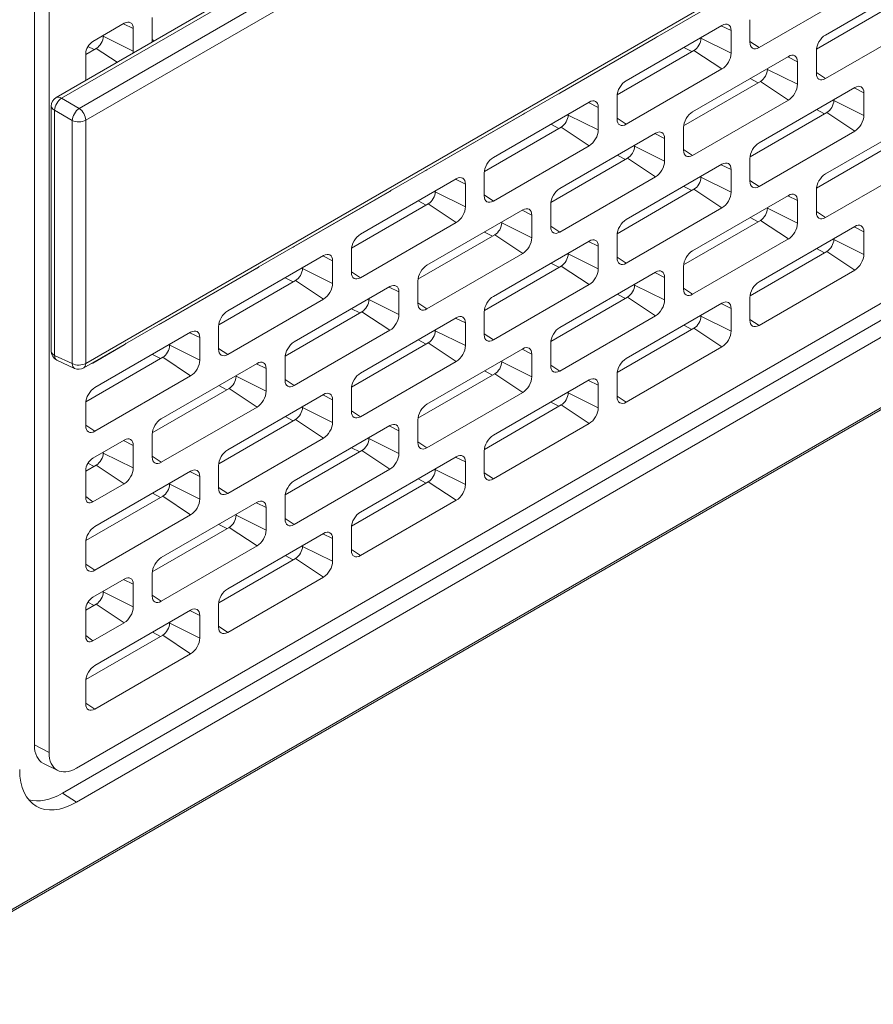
# Model space of a CAD drawing. Header units: millimetres. Extents: x 39 to 1680, y 50 to 804.
# Tile 46 of 68: x 1380 to 1423, y 285 to 335. Entities that reach past the tile are written whole.
import ezdxf

# ---------------------------------------------------------------- set-up
doc = ezdxf.new("R2010")
doc.units = ezdxf.units.MM
doc.header["$MEASUREMENT"] = 0
doc.layers.get('0').update_dxf_attribs({"lineweight": 25})

msp = doc.modelspace()

# ---------------------------------------------------------------- linework, layer by layer
at = {"color": 0, "linetype": 'Continuous', "lineweight": 0, "extrusion": (-1.66533e-16, 0.816497, 0.57735)}
for p, q in [((1371.583, 285.239), (1679.175, 462.827)), ((1371.645, 285.377), (1679.237, 462.965)), ((1382.252, 295.904), (1667.216, 460.428)), ((1667.923, 459.977), (1382.959, 295.453)), ((1382.959, 297.171), (1618.072, 432.914)), ((1381.939, 331.074), (1420.955, 353.6)), ((1382.208, 331.038), (1421.224, 353.564)), ((1422.028, 352.997), (1383.101, 330.522)), ((1422.363, 352.396), (1383.436, 329.921)), ((1380.838, 298.353), (1380.838, 351.425)), ((1381.582, 351.039), (1381.582, 297.966)), ((1383.436, 317.632), (1422.363, 340.106)), ((1383.332, 317.403), (1422.259, 339.878)), ((1425.686, 337.024), (1420.842, 334.228)), ((1417.484, 333.595), (1422.327, 336.392)), ((1420.388, 333.517), (1424.272, 335.759)), ((1386.795, 335.106), (1386.795, 333.963)), ((1417.024, 335.004), (1417.024, 333.86)), ((1385.381, 334.82), (1383.789, 333.901)), ((1385.346, 334.8), (1385.84, 334.554)), ((1385.84, 333.411), (1385.84, 334.554)), ((1415.61, 334.718), (1410.766, 331.921)), ((1415.575, 334.698), (1416.069, 334.452)), ((1416.069, 333.309), (1416.069, 334.452)), ((1420.842, 332.023), (1425.686, 334.82)), ((1384.32, 334.167), (1384.32, 334.207)), ((1384.32, 334.167), (1385.84, 333.411)), ((1386.795, 334.002), (1386.896, 333.935)), ((1407.407, 331.289), (1412.251, 334.085)), ((1412.239, 334.093), (1412.251, 334.085)), ((1414.549, 334.065), (1414.549, 334.105)), ((1414.549, 334.065), (1416.069, 333.309)), ((1383.436, 333.248), (1383.967, 333.554)), ((1383.547, 333.65), (1383.855, 333.49)), ((1383.967, 333.554), (1385.022, 332.854)), ((1410.312, 331.21), (1414.195, 333.452)), ((1413.674, 333.6), (1414.084, 333.388)), ((1414.195, 333.452), (1415.61, 332.513)), ((1417.024, 333.9), (1417.484, 333.595)), ((1420.383, 333.432), (1420.383, 332.289)), ((1383.436, 331.938), (1383.436, 333.29)), ((1418.968, 333.146), (1414.125, 330.35)), ((1418.934, 333.126), (1419.428, 332.881)), ((1410.766, 329.717), (1415.61, 332.513)), ((1417.908, 332.493), (1417.908, 332.534)), ((1417.908, 332.493), (1419.428, 331.738)), ((1419.428, 331.738), (1419.428, 332.881)), ((1383.457, 331.95), (1383.436, 331.966)), ((1417.033, 332.029), (1417.443, 331.816)), ((1420.383, 332.329), (1420.842, 332.023)), ((1413.671, 329.638), (1417.554, 331.88)), ((1422.327, 331.574), (1417.484, 328.778)), ((1417.554, 331.88), (1418.968, 330.941)), ((1422.293, 331.554), (1422.787, 331.309)), ((1383.101, 330.522), (1382.208, 331.038)), ((1407.396, 331.296), (1407.407, 331.289)), ((1410.306, 331.125), (1410.306, 329.982)), ((1414.125, 328.145), (1418.968, 330.941)), ((1421.267, 330.921), (1421.267, 330.962)), ((1422.787, 330.166), (1422.787, 331.309)), ((1381.689, 318.249), (1381.689, 330.641)), ((1408.892, 330.839), (1404.048, 328.043)), ((1408.858, 330.82), (1409.352, 330.574)), ((1409.352, 329.431), (1409.352, 330.574)), ((1420.392, 330.457), (1420.801, 330.244)), ((1421.267, 330.921), (1422.787, 330.166)), ((1382.748, 329.911), (1381.855, 330.426)), ((1381.855, 318.034), (1381.855, 330.426)), ((1400.69, 327.41), (1405.533, 330.207)), ((1405.522, 330.214), (1405.533, 330.207)), ((1407.832, 330.186), (1407.832, 330.227)), ((1407.832, 330.186), (1409.352, 329.431)), ((1410.306, 330.022), (1410.766, 329.717)), ((1417.029, 328.067), (1420.913, 330.309)), ((1425.686, 330.003), (1420.842, 327.206)), ((1420.913, 330.309), (1422.327, 329.37)), ((1382.748, 329.911), (1382.748, 317.622)), ((1383.436, 329.921), (1383.436, 317.632)), ((1403.594, 327.332), (1407.478, 329.574)), ((1406.957, 329.722), (1407.366, 329.509)), ((1407.478, 329.574), (1408.892, 328.635)), ((1413.665, 329.553), (1413.665, 328.41)), ((1412.251, 329.268), (1407.407, 326.471)), ((1412.216, 329.248), (1412.711, 329.002)), ((1412.711, 327.859), (1412.711, 329.002)), ((1417.484, 326.573), (1422.327, 329.37)), ((1404.048, 325.838), (1408.892, 328.635)), ((1411.19, 328.614), (1411.19, 328.655)), ((1411.19, 328.614), (1412.711, 327.859)), ((1413.665, 328.45), (1414.125, 328.145)), ((1420.388, 326.495), (1424.272, 328.737)), ((1406.953, 325.76), (1410.837, 328.002)), ((1410.316, 328.15), (1410.725, 327.938)), ((1410.837, 328.002), (1412.251, 327.063)), ((1417.024, 327.982), (1417.024, 326.839)), ((1415.61, 327.696), (1410.766, 324.899)), ((1415.575, 327.676), (1416.069, 327.431)), ((1420.842, 325.001), (1425.686, 327.798)), ((1402.175, 326.961), (1397.331, 324.165)), ((1400.678, 327.418), (1400.69, 327.41)), ((1403.589, 327.247), (1403.589, 326.104)), ((1407.407, 324.267), (1412.251, 327.063)), ((1414.549, 327.043), (1414.549, 327.084)), ((1414.549, 327.043), (1416.069, 326.287)), ((1416.069, 326.287), (1416.069, 327.431)), ((1402.14, 326.941), (1402.634, 326.696)), ((1402.634, 325.553), (1402.634, 326.696)), ((1413.674, 326.579), (1414.084, 326.366)), ((1417.024, 326.878), (1417.484, 326.573)), ((1393.972, 323.532), (1398.816, 326.328)), ((1398.804, 326.336), (1398.816, 326.328)), ((1401.114, 326.308), (1401.114, 326.349)), ((1401.114, 326.308), (1402.634, 325.553)), ((1403.589, 326.144), (1404.048, 325.838)), ((1410.312, 324.188), (1414.195, 326.43)), ((1418.968, 326.124), (1414.125, 323.328)), ((1414.195, 326.43), (1415.61, 325.491)), ((1418.934, 326.104), (1419.428, 325.859)), ((1420.383, 326.41), (1420.383, 325.267)), ((1396.877, 323.453), (1400.76, 325.696)), ((1400.239, 325.844), (1400.649, 325.631)), ((1400.76, 325.696), (1402.175, 324.757)), ((1406.948, 325.675), (1406.948, 324.532)), ((1410.766, 322.695), (1415.61, 325.491)), ((1417.908, 325.471), (1417.908, 325.512)), ((1417.908, 325.471), (1419.428, 324.716)), ((1419.428, 324.716), (1419.428, 325.859)), ((1405.533, 325.389), (1400.69, 322.593)), ((1405.499, 325.369), (1405.993, 325.124)), ((1405.993, 323.981), (1405.993, 325.124)), ((1417.033, 325.007), (1417.443, 324.794)), ((1420.383, 325.307), (1420.842, 325.001)), ((1397.331, 321.96), (1402.175, 324.757)), ((1404.473, 324.736), (1404.473, 324.777)), ((1404.473, 324.736), (1405.993, 323.981)), ((1406.948, 324.572), (1407.407, 324.267)), ((1413.671, 322.616), (1417.554, 324.859)), ((1422.327, 324.552), (1417.484, 321.756)), ((1417.554, 324.859), (1418.968, 323.92)), ((1422.293, 324.533), (1422.787, 324.287)), ((1400.236, 321.882), (1404.119, 324.124)), ((1403.598, 324.272), (1404.008, 324.059)), ((1404.119, 324.124), (1405.533, 323.185)), ((1410.306, 324.103), (1410.306, 322.96)), ((1422.787, 323.144), (1422.787, 324.287)), ((1393.961, 323.539), (1393.972, 323.532)), ((1408.892, 323.818), (1404.048, 321.021)), ((1408.858, 323.798), (1409.352, 323.552)), ((1409.352, 322.409), (1409.352, 323.552)), ((1414.125, 321.123), (1418.968, 323.92)), ((1421.267, 323.899), (1421.267, 323.94)), ((1421.267, 323.899), (1422.787, 323.144)), ((1395.457, 323.083), (1390.613, 320.286)), ((1395.423, 323.063), (1395.917, 322.817)), ((1396.871, 323.368), (1396.871, 322.225)), ((1400.69, 320.388), (1405.533, 323.185)), ((1407.832, 323.164), (1407.832, 323.205)), ((1407.832, 323.164), (1409.352, 322.409)), ((1410.306, 323), (1410.766, 322.695)), ((1417.029, 321.045), (1420.913, 323.287)), ((1420.392, 323.435), (1420.801, 323.222)), ((1420.913, 323.287), (1422.327, 322.348)), ((1395.917, 321.674), (1395.917, 322.817)), ((1403.594, 320.31), (1407.478, 322.552)), ((1406.957, 322.7), (1407.366, 322.488)), ((1407.478, 322.552), (1408.892, 321.613)), ((1413.665, 322.532), (1413.665, 321.388)), ((1387.255, 319.653), (1392.098, 322.45)), ((1392.087, 322.458), (1392.098, 322.45)), ((1394.396, 322.43), (1394.396, 322.47)), ((1394.396, 322.43), (1395.917, 321.674)), ((1396.871, 322.265), (1397.331, 321.96)), ((1412.251, 322.246), (1407.407, 319.449)), ((1412.216, 322.226), (1412.711, 321.98)), ((1412.711, 320.837), (1412.711, 321.98)), ((1417.484, 319.551), (1422.327, 322.348)), ((1390.159, 319.575), (1394.043, 321.817)), ((1393.522, 321.965), (1393.931, 321.753)), ((1398.816, 321.511), (1393.972, 318.714)), ((1394.043, 321.817), (1395.457, 320.878)), ((1398.781, 321.491), (1399.276, 321.246)), ((1400.23, 321.797), (1400.23, 320.654)), ((1404.048, 318.817), (1408.892, 321.613)), ((1411.19, 321.593), (1411.19, 321.633)), ((1411.19, 321.593), (1412.711, 320.837)), ((1399.276, 320.103), (1399.276, 321.246)), ((1406.953, 318.738), (1410.837, 320.98)), ((1410.316, 321.128), (1410.725, 320.916)), ((1410.837, 320.98), (1412.251, 320.041)), ((1413.665, 321.428), (1414.125, 321.123)), ((1390.613, 318.082), (1395.457, 320.878)), ((1397.755, 320.858), (1397.755, 320.899)), ((1397.755, 320.858), (1399.276, 320.103)), ((1400.23, 320.693), (1400.69, 320.388)), ((1415.61, 320.674), (1410.766, 317.878)), ((1415.575, 320.654), (1416.069, 320.409)), ((1417.024, 320.96), (1417.024, 319.817)), ((1393.518, 318.003), (1397.402, 320.245)), ((1396.881, 320.394), (1397.29, 320.181)), ((1397.402, 320.245), (1398.816, 319.306)), ((1403.589, 320.225), (1403.589, 319.082)), ((1407.407, 317.245), (1412.251, 320.041)), ((1414.549, 320.021), (1414.549, 320.062)), ((1414.549, 320.021), (1416.069, 319.266)), ((1416.069, 319.266), (1416.069, 320.409)), ((1387.243, 319.661), (1387.255, 319.653)), ((1390.154, 319.49), (1390.154, 318.347)), ((1402.175, 319.939), (1397.331, 317.143)), ((1402.14, 319.919), (1402.634, 319.674)), ((1402.634, 318.531), (1402.634, 319.674)), ((1413.674, 319.557), (1414.084, 319.344)), ((1417.024, 319.857), (1417.484, 319.551)), ((1388.74, 319.204), (1383.896, 316.408)), ((1388.705, 319.184), (1389.199, 318.939)), ((1393.972, 316.51), (1398.816, 319.306)), ((1401.114, 319.286), (1401.114, 319.327)), ((1401.114, 319.286), (1402.634, 318.531)), ((1403.589, 319.122), (1404.048, 318.817)), ((1410.312, 317.166), (1414.195, 319.408)), ((1414.195, 319.408), (1415.61, 318.47)), ((1383.789, 317.652), (1385.381, 318.572)), ((1385.369, 318.579), (1385.381, 318.572)), ((1387.679, 318.551), (1387.679, 318.592)), ((1387.679, 318.551), (1389.199, 317.796)), ((1389.199, 317.796), (1389.199, 318.939)), ((1396.877, 316.431), (1400.76, 318.674)), ((1400.239, 318.822), (1400.649, 318.609)), ((1400.76, 318.674), (1402.175, 317.735)), ((1406.948, 318.653), (1406.948, 317.51)), ((1382.748, 317.622), (1381.855, 318.034)), ((1386.804, 318.087), (1387.214, 317.874)), ((1390.154, 318.387), (1390.613, 318.082)), ((1405.533, 318.367), (1400.69, 315.571)), ((1405.499, 318.348), (1405.993, 318.102)), ((1405.993, 316.959), (1405.993, 318.102)), ((1410.766, 315.673), (1415.61, 318.47)), ((1382.873, 317.382), (1381.98, 317.795)), ((1383.442, 315.697), (1387.325, 317.939)), ((1383.789, 317.652), (1383.778, 317.661)), ((1392.098, 317.633), (1387.255, 314.836)), ((1387.325, 317.939), (1388.74, 317)), ((1392.064, 317.613), (1392.558, 317.367)), ((1393.513, 317.918), (1393.513, 316.775)), ((1397.331, 314.938), (1402.175, 317.735)), ((1404.473, 317.714), (1404.473, 317.755)), ((1404.473, 317.714), (1405.993, 316.959)), ((1406.948, 317.55), (1407.407, 317.245)), ((1383.896, 314.203), (1388.74, 317)), ((1391.038, 316.979), (1391.038, 317.02)), ((1392.558, 316.224), (1392.558, 317.367)), ((1400.236, 314.86), (1404.119, 317.102)), ((1403.598, 317.25), (1404.008, 317.037)), ((1404.119, 317.102), (1405.533, 316.163)), ((1410.306, 317.081), (1410.306, 315.938)), ((1390.163, 316.515), (1390.573, 316.303)), ((1391.038, 316.979), (1392.558, 316.224)), ((1393.513, 316.815), (1393.972, 316.51)), ((1408.892, 316.796), (1404.048, 313.999)), ((1408.858, 316.776), (1409.352, 316.53)), ((1409.352, 315.387), (1409.352, 316.53)), ((1386.801, 314.125), (1390.684, 316.367)), ((1395.457, 316.061), (1390.613, 313.264)), ((1390.684, 316.367), (1392.098, 315.428)), ((1395.423, 316.041), (1395.917, 315.795)), ((1396.871, 316.347), (1396.871, 315.204)), ((1400.69, 313.366), (1405.533, 316.163)), ((1407.832, 316.142), (1407.832, 316.183)), ((1407.832, 316.142), (1409.352, 315.387)), ((1383.436, 315.612), (1383.436, 314.469)), ((1395.917, 314.652), (1395.917, 315.795)), ((1403.594, 313.288), (1407.478, 315.53)), ((1406.957, 315.678), (1407.366, 315.466)), ((1407.478, 315.53), (1408.892, 314.591)), ((1410.306, 315.978), (1410.766, 315.673)), ((1387.255, 312.632), (1392.098, 315.428)), ((1394.396, 315.408), (1394.396, 315.448)), ((1394.396, 315.408), (1395.917, 314.652)), ((1396.871, 315.243), (1397.331, 314.938)), ((1390.159, 312.553), (1394.043, 314.795)), ((1393.522, 314.944), (1393.931, 314.731)), ((1394.043, 314.795), (1395.457, 313.856)), ((1400.23, 314.775), (1400.23, 313.632)), ((1404.048, 311.795), (1408.892, 314.591)), ((1383.436, 314.508), (1383.896, 314.203)), ((1386.795, 314.04), (1386.795, 312.897)), ((1398.816, 314.489), (1393.972, 311.693)), ((1398.781, 314.469), (1399.276, 314.224)), ((1399.276, 313.081), (1399.276, 314.224)), ((1385.381, 313.754), (1383.789, 312.835)), ((1385.346, 313.734), (1385.84, 313.489)), ((1390.613, 311.06), (1395.457, 313.856)), ((1397.755, 313.836), (1397.755, 313.877)), ((1397.755, 313.836), (1399.276, 313.081)), ((1400.23, 313.672), (1400.69, 313.366)), ((1384.32, 313.101), (1384.32, 313.142)), ((1384.32, 313.101), (1385.84, 312.346)), ((1385.84, 312.346), (1385.84, 313.489)), ((1393.518, 310.981), (1397.402, 313.224)), ((1396.881, 313.372), (1397.29, 313.159)), ((1397.402, 313.224), (1398.816, 312.285)), ((1403.589, 313.203), (1403.589, 312.06)), ((1383.547, 312.584), (1383.855, 312.424)), ((1386.795, 312.937), (1387.255, 312.632)), ((1402.175, 312.917), (1397.331, 310.121)), ((1402.14, 312.897), (1402.634, 312.652)), ((1402.634, 311.509), (1402.634, 312.652)), ((1383.436, 312.182), (1383.967, 312.489)), ((1383.436, 310.834), (1383.436, 312.224)), ((1388.74, 312.182), (1383.896, 309.386)), ((1383.967, 312.489), (1385.381, 311.55)), ((1388.705, 312.163), (1389.199, 311.917)), ((1390.154, 312.468), (1390.154, 311.325)), ((1393.972, 309.488), (1398.816, 312.285)), ((1401.114, 312.264), (1401.114, 312.305)), ((1401.114, 312.264), (1402.634, 311.509)), ((1403.589, 312.1), (1404.048, 311.795)), ((1383.789, 310.631), (1385.381, 311.55)), ((1387.679, 311.529), (1387.679, 311.57)), ((1387.679, 311.529), (1389.199, 310.774)), ((1389.199, 310.774), (1389.199, 311.917)), ((1396.877, 309.41), (1400.76, 311.652)), ((1400.239, 311.8), (1400.649, 311.587)), ((1400.76, 311.652), (1402.175, 310.713)), ((1386.804, 311.065), (1387.214, 310.852)), ((1390.154, 311.365), (1390.613, 311.06)), ((1383.789, 310.631), (1383.436, 310.9)), ((1383.442, 308.675), (1387.325, 310.917)), ((1392.098, 310.611), (1387.255, 307.814)), ((1387.325, 310.917), (1388.74, 309.978)), ((1392.064, 310.591), (1392.558, 310.345)), ((1393.513, 310.897), (1393.513, 309.753)), ((1397.331, 307.916), (1402.175, 310.713)), ((1392.558, 309.202), (1392.558, 310.345)), ((1383.896, 307.181), (1388.74, 309.978)), ((1391.038, 309.958), (1391.038, 309.998)), ((1391.038, 309.958), (1392.558, 309.202)), ((1393.513, 309.793), (1393.972, 309.488)), ((1386.801, 307.103), (1390.684, 309.345)), ((1390.163, 309.493), (1390.573, 309.281)), ((1395.457, 309.039), (1390.613, 306.242)), ((1390.684, 309.345), (1392.098, 308.406)), ((1396.871, 309.325), (1396.871, 308.182)), ((1383.436, 308.59), (1383.436, 307.447)), ((1395.423, 309.019), (1395.917, 308.774)), ((1395.917, 307.631), (1395.917, 308.774)), ((1387.255, 305.61), (1392.098, 308.406)), ((1394.396, 308.386), (1394.396, 308.427)), ((1394.396, 308.386), (1395.917, 307.631)), ((1396.871, 308.221), (1397.331, 307.916)), ((1390.159, 305.531), (1394.043, 307.773)), ((1393.522, 307.922), (1393.931, 307.709)), ((1394.043, 307.773), (1395.457, 306.834)), ((1383.436, 307.487), (1383.896, 307.181)), ((1385.381, 306.732), (1383.789, 305.813)), ((1385.346, 306.712), (1385.84, 306.467)), ((1386.795, 307.018), (1386.795, 305.875)), ((1390.613, 304.038), (1395.457, 306.834)), ((1384.32, 306.079), (1384.32, 306.12)), ((1384.32, 306.079), (1385.84, 305.324)), ((1385.84, 305.324), (1385.84, 306.467)), ((1383.547, 305.563), (1383.855, 305.402)), ((1386.795, 305.915), (1387.255, 305.61)), ((1383.436, 305.161), (1383.967, 305.467)), ((1383.436, 303.812), (1383.436, 305.203)), ((1388.74, 305.161), (1383.896, 302.364)), ((1383.967, 305.467), (1385.381, 304.528)), ((1388.705, 305.141), (1389.199, 304.895)), ((1390.154, 305.446), (1390.154, 304.303)), ((1389.199, 303.752), (1389.199, 304.895)), ((1383.789, 303.609), (1385.381, 304.528)), ((1387.679, 304.507), (1387.679, 304.548)), ((1387.679, 304.507), (1389.199, 303.752)), ((1390.154, 304.343), (1390.613, 304.038)), ((1383.789, 303.609), (1383.436, 303.878)), ((1383.442, 301.653), (1387.325, 303.895)), ((1386.804, 304.043), (1387.214, 303.831)), ((1387.325, 303.895), (1388.74, 302.956)), ((1383.896, 300.16), (1388.74, 302.956)), ((1383.436, 301.568), (1383.436, 300.425)), ((1383.436, 300.465), (1383.896, 300.16)), ((1381.582, 297.966), (1380.838, 298.353)), ((1382.022, 297.055), (1381.29, 297.417)), ((1382.252, 295.904), (1382.959, 295.453))]:
    msp.add_line(p, q, dxfattribs=at)
at = {"color": 0, "linetype": 'Continuous', "lineweight": 0, "extrusion": (4.0637e-17, 2.77556e-16, -1)}
msp.add_arc((-1382.189, 330.641), 0.5, 0, 60, dxfattribs=at)
at = {"color": 0, "linetype": 'Continuous', "lineweight": 0, "extrusion": (-1.48742e-17, 1.11022e-16, -1)}
msp.add_arc((-1382.189, 318.249), 0.5, 294.8133, 360, dxfattribs=at)
at = {"color": 0, "linetype": 'Continuous', "lineweight": 0, "extrusion": (-1.48742e-17, 3.33067e-16, -1)}
msp.add_arc((-1383.082, 317.836), 0.5, 240, 294.8133, dxfattribs=at)
at = {"color": 0, "linetype": 'Continuous', "lineweight": 0}
for centre, major_axis, ratio, start_param, end_param in [((1385.381, 334.289), (0.325, 0.563), 0.57735, -0.785398, 0.785398), ((1415.61, 334.187), (0.325, 0.563), 0.57735, -0.785398, 0.785398), ((1383.967, 333.963), (0.25, 0.433), 0.57735, -2.356194, -0.785398), ((1387.255, 334.228), (-0.325, -0.563), 0.57735, -0.785398, -0.62395), ((1412.251, 334.616), (0.325, 0.563), 0.57735, -2.356194, -2.124455), ((1414.195, 333.86), (0.25, 0.433), 0.57735, -2.356194, -0.785398), ((1420.842, 333.697), (-0.325, -0.563), 0.57735, -2.356194, -0.785398), ((1417.484, 334.126), (-0.325, -0.563), 0.57735, -0.785398, 0.785398), ((1385.381, 333.146), (0.325, 0.563), 0.57735, -0.946847, -0.785398), ((1415.61, 333.044), (0.325, 0.563), 0.57735, -2.356194, -0.785398), ((1418.968, 332.615), (0.325, 0.563), 0.57735, -0.785398, 0.785398), ((1417.554, 332.289), (0.25, 0.433), 0.57735, -2.356194, -0.785398), ((1420.842, 332.554), (-0.325, -0.563), 0.57735, -0.785398, 0.785398), ((1410.766, 331.391), (-0.325, -0.563), 0.57735, -2.356194, -0.785398), ((1418.968, 331.472), (0.325, 0.563), 0.57735, -2.356194, -0.785398), ((1422.327, 331.044), (0.325, 0.563), 0.57735, -0.785398, 0.785398), ((1407.407, 331.819), (0.325, 0.563), 0.57735, -2.587934, -2.356194), ((1408.892, 330.309), (0.325, 0.563), 0.57735, -0.785398, 0.785398), ((1382.189, 330.641), (-0.5, 0), 0.57735, 0, 0.837758), ((1383.082, 330.125), (-0.25, -0.433), 0.515421, -2.354825, -0.786768), ((1383.082, 330.125), (-0.25, 0.433), 0.57735, -2.356194, -0.837758), ((1420.913, 330.717), (0.25, 0.433), 0.57735, -2.356194, -0.785398), ((1405.533, 330.737), (0.325, 0.563), 0.57735, -2.356194, -2.124455), ((1407.478, 329.982), (0.25, 0.433), 0.57735, -2.356194, -0.785398), ((1410.766, 330.247), (-0.325, -0.563), 0.57735, -0.785398, 0.785398), ((1414.125, 329.819), (-0.325, -0.563), 0.57735, -2.356194, -0.785398), ((1422.327, 329.9), (0.325, 0.563), 0.57735, -2.356194, -0.785398), ((1408.892, 329.166), (0.325, 0.563), 0.57735, -2.356194, -0.785398), ((1412.251, 328.737), (0.325, 0.563), 0.57735, -0.785398, 0.785398), ((1410.837, 328.41), (0.25, 0.433), 0.57735, -2.356194, -0.785398), ((1417.484, 328.247), (-0.325, -0.563), 0.57735, -2.356194, -0.785398), ((1404.048, 327.512), (-0.325, -0.563), 0.57735, -2.356194, -0.785398), ((1414.125, 328.676), (-0.325, -0.563), 0.57735, -0.785398, 0.785398), ((1412.251, 327.594), (0.325, 0.563), 0.57735, -2.356194, -0.785398), ((1415.61, 327.165), (0.325, 0.563), 0.57735, -0.785398, 0.785398), ((1400.69, 327.941), (0.325, 0.563), 0.57735, -2.587934, -2.356194), ((1402.175, 326.43), (0.325, 0.563), 0.57735, -0.785398, 0.785398), ((1414.195, 326.839), (0.25, 0.433), 0.57735, -2.356194, -0.785398), ((1420.842, 326.675), (-0.325, -0.563), 0.57735, -2.356194, -0.785398), ((1407.407, 325.94), (-0.325, -0.563), 0.57735, -2.356194, -0.785398), ((1417.484, 327.104), (-0.325, -0.563), 0.57735, -0.785398, 0.785398), ((1398.816, 326.859), (0.325, 0.563), 0.57735, -2.356194, -2.124455), ((1400.76, 326.104), (0.25, 0.433), 0.57735, -2.356194, -0.785398), ((1404.048, 326.369), (-0.325, -0.563), 0.57735, -0.785398, 0.785398), ((1415.61, 326.022), (0.325, 0.563), 0.57735, -2.356194, -0.785398), ((1418.968, 325.593), (0.325, 0.563), 0.57735, -0.785398, 0.785398), ((1402.175, 325.287), (0.325, 0.563), 0.57735, -2.356194, -0.785398), ((1405.533, 324.859), (0.325, 0.563), 0.57735, -0.785398, 0.785398), ((1417.554, 325.267), (0.25, 0.433), 0.57735, -2.356194, -0.785398), ((1420.842, 325.532), (-0.325, -0.563), 0.57735, -0.785398, 0.785398), ((1404.119, 324.532), (0.25, 0.433), 0.57735, -2.356194, -0.785398), ((1407.407, 324.797), (-0.325, -0.563), 0.57735, -0.785398, 0.785398), ((1410.766, 324.369), (-0.325, -0.563), 0.57735, -2.356194, -0.785398), ((1418.968, 324.45), (0.325, 0.563), 0.57735, -2.356194, -0.785398), ((1422.327, 324.022), (0.325, 0.563), 0.57735, -0.785398, 0.785398), ((1397.331, 323.634), (-0.325, -0.563), 0.57735, -2.356194, -0.785398), ((1405.533, 323.716), (0.325, 0.563), 0.57735, -2.356194, -0.785398), ((1393.972, 324.063), (0.325, 0.563), 0.57735, -2.587934, -2.356194), ((1408.892, 323.287), (0.325, 0.563), 0.57735, -0.785398, 0.785398), ((1420.913, 323.695), (0.25, 0.433), 0.57735, -2.356194, -0.785398), ((1395.457, 322.552), (0.325, 0.563), 0.57735, -0.785398, 0.785398), ((1407.478, 322.96), (0.25, 0.433), 0.57735, -2.356194, -0.785398), ((1414.125, 322.797), (-0.325, -0.563), 0.57735, -2.356194, -0.785398), ((1422.327, 322.879), (0.325, 0.563), 0.57735, -2.356194, -0.785398), ((1392.098, 322.981), (0.325, 0.563), 0.57735, -2.356194, -2.124455), ((1400.69, 322.062), (-0.325, -0.563), 0.57735, -2.356194, -0.785398), ((1410.766, 323.226), (-0.325, -0.563), 0.57735, -0.785398, 0.785398), ((1394.043, 322.225), (0.25, 0.433), 0.57735, -2.356194, -0.785398), ((1397.331, 322.491), (-0.325, -0.563), 0.57735, -0.785398, 0.785398), ((1408.892, 322.144), (0.325, 0.563), 0.57735, -2.356194, -0.785398), ((1412.251, 321.715), (0.325, 0.563), 0.57735, -0.785398, 0.785398), ((1395.457, 321.409), (0.325, 0.563), 0.57735, -2.356194, -0.785398), ((1398.816, 320.98), (0.325, 0.563), 0.57735, -0.785398, 0.785398), ((1410.837, 321.388), (0.25, 0.433), 0.57735, -2.356194, -0.785398), ((1417.484, 321.225), (-0.325, -0.563), 0.57735, -2.356194, -0.785398), ((1404.048, 320.49), (-0.325, -0.563), 0.57735, -2.356194, -0.785398), ((1414.125, 321.654), (-0.325, -0.563), 0.57735, -0.785398, 0.785398), ((1397.402, 320.654), (0.25, 0.433), 0.57735, -2.356194, -0.785398), ((1400.69, 320.919), (-0.325, -0.563), 0.57735, -0.785398, 0.785398), ((1412.251, 320.572), (0.325, 0.563), 0.57735, -2.356194, -0.785398), ((1415.61, 320.143), (0.325, 0.563), 0.57735, -0.785398, 0.785398), ((1390.613, 319.755), (-0.325, -0.563), 0.57735, -2.356194, -0.785398), ((1398.816, 319.837), (0.325, 0.563), 0.57735, -2.356194, -0.785398), ((1402.175, 319.408), (0.325, 0.563), 0.57735, -0.785398, 0.785398), ((1414.195, 319.817), (0.25, 0.433), 0.57735, -2.356194, -0.785398), ((1387.255, 320.184), (0.325, 0.563), 0.57735, -2.587934, -2.356194), ((1417.484, 320.082), (-0.325, -0.563), 0.57735, -0.785398, 0.785398), ((1388.74, 318.674), (0.325, 0.563), 0.57735, -0.785398, 0.785398), ((1400.76, 319.082), (0.25, 0.433), 0.57735, -2.356194, -0.785398), ((1404.048, 319.347), (-0.325, -0.563), 0.57735, -0.785398, 0.785398), ((1407.407, 318.919), (-0.325, -0.563), 0.57735, -2.356194, -0.785398), ((1415.61, 319), (0.325, 0.563), 0.57735, -2.356194, -0.785398), ((1385.381, 319.102), (0.325, 0.563), 0.57735, -2.356194, -2.124455), ((1387.325, 318.347), (0.25, 0.433), 0.57735, -2.356194, -0.785398), ((1393.972, 318.184), (-0.325, -0.563), 0.57735, -2.356194, -0.785398), ((1402.175, 318.265), (0.325, 0.563), 0.57735, -2.356194, -0.785398), ((1405.533, 317.837), (0.325, 0.563), 0.57735, -0.785398, 0.785398), ((1382.189, 318.249), (-0.5, 0), 0.57735, 0, 0.837758), ((1390.613, 318.612), (-0.325, -0.563), 0.57735, -0.785398, 0.785398), ((1383.082, 317.836), (-0.21, -0.454), 0.575771, -0.836246, 0), ((1388.74, 317.531), (0.325, 0.563), 0.57735, -2.356194, -0.785398), ((1392.098, 317.102), (0.325, 0.563), 0.57735, -0.785398, 0.785398), ((1404.119, 317.51), (0.25, 0.433), 0.57735, -2.356194, -0.785398), ((1407.407, 317.775), (-0.325, -0.563), 0.57735, -0.785398, 0.785398), ((1410.766, 317.347), (-0.325, -0.563), 0.57735, -2.356194, -0.785398), ((1397.331, 316.612), (-0.325, -0.563), 0.57735, -2.356194, -0.785398), ((1390.684, 316.775), (0.25, 0.433), 0.57735, -2.356194, -0.785398), ((1393.972, 317.041), (-0.325, -0.563), 0.57735, -0.785398, 0.785398), ((1405.533, 316.694), (0.325, 0.563), 0.57735, -2.356194, -0.785398), ((1408.892, 316.265), (0.325, 0.563), 0.57735, -0.785398, 0.785398), ((1383.896, 315.877), (-0.325, -0.563), 0.57735, -2.356194, -0.785398), ((1392.098, 315.959), (0.325, 0.563), 0.57735, -2.356194, -0.785398), ((1395.457, 315.53), (0.325, 0.563), 0.57735, -0.785398, 0.785398), ((1407.478, 315.938), (0.25, 0.433), 0.57735, -2.356194, -0.785398), ((1400.69, 315.04), (-0.325, -0.563), 0.57735, -2.356194, -0.785398), ((1410.766, 316.204), (-0.325, -0.563), 0.57735, -0.785398, 0.785398), ((1394.043, 315.204), (0.25, 0.433), 0.57735, -2.356194, -0.785398), ((1397.331, 315.469), (-0.325, -0.563), 0.57735, -0.785398, 0.785398), ((1408.892, 315.122), (0.325, 0.563), 0.57735, -2.356194, -0.785398), ((1387.255, 314.305), (-0.325, -0.563), 0.57735, -2.356194, -0.785398), ((1395.457, 314.387), (0.325, 0.563), 0.57735, -2.356194, -0.785398), ((1398.816, 313.958), (0.325, 0.563), 0.57735, -0.785398, 0.785398), ((1383.896, 314.734), (-0.325, -0.563), 0.57735, -0.785398, 0.785398), ((1385.381, 313.224), (0.325, 0.563), 0.57735, -0.785398, 0.785398), ((1397.402, 313.632), (0.25, 0.433), 0.57735, -2.356194, -0.785398), ((1400.69, 313.897), (-0.325, -0.563), 0.57735, -0.785398, 0.785398), ((1404.048, 313.468), (-0.325, -0.563), 0.57735, -2.356194, -0.785398), ((1383.967, 312.897), (0.25, 0.433), 0.57735, -2.356194, -0.785398), ((1390.613, 312.734), (-0.325, -0.563), 0.57735, -2.356194, -0.785398), ((1398.816, 312.815), (0.325, 0.563), 0.57735, -2.356194, -0.785398), ((1402.175, 312.387), (0.325, 0.563), 0.57735, -0.785398, 0.785398), ((1387.255, 313.162), (-0.325, -0.563), 0.57735, -0.785398, 0.785398), ((1385.381, 312.08), (0.325, 0.563), 0.57735, -2.356194, -0.785398), ((1388.74, 311.652), (0.325, 0.563), 0.57735, -0.785398, 0.785398), ((1400.76, 312.06), (0.25, 0.433), 0.57735, -2.356194, -0.785398), ((1404.048, 312.325), (-0.325, -0.563), 0.57735, -0.785398, 0.785398), ((1387.325, 311.325), (0.25, 0.433), 0.57735, -2.356194, -0.785398), ((1393.972, 311.162), (-0.325, -0.563), 0.57735, -2.356194, -0.785398), ((1390.613, 311.591), (-0.325, -0.563), 0.57735, -0.785398, 0.785398), ((1402.175, 311.244), (0.325, 0.563), 0.57735, -2.356194, -0.785398), ((1388.74, 310.509), (0.325, 0.563), 0.57735, -2.356194, -0.785398), ((1392.098, 310.08), (0.325, 0.563), 0.57735, -0.785398, 0.785398), ((1397.331, 309.59), (-0.325, -0.563), 0.57735, -2.356194, -0.785398), ((1390.684, 309.753), (0.25, 0.433), 0.57735, -2.356194, -0.785398), ((1393.972, 310.019), (-0.325, -0.563), 0.57735, -0.785398, 0.785398), ((1383.896, 308.855), (-0.325, -0.563), 0.57735, -2.356194, -0.785398), ((1392.098, 308.937), (0.325, 0.563), 0.57735, -2.356194, -0.785398), ((1395.457, 308.508), (0.325, 0.563), 0.57735, -0.785398, 0.785398), ((1394.043, 308.182), (0.25, 0.433), 0.57735, -2.356194, -0.785398), ((1397.331, 308.447), (-0.325, -0.563), 0.57735, -0.785398, 0.785398), ((1387.255, 307.284), (-0.325, -0.563), 0.57735, -2.356194, -0.785398), ((1395.457, 307.365), (0.325, 0.563), 0.57735, -2.356194, -0.785398), ((1383.896, 307.712), (-0.325, -0.563), 0.57735, -0.785398, 0.785398), ((1385.381, 306.202), (0.325, 0.563), 0.57735, -0.785398, 0.785398), ((1383.967, 305.875), (0.25, 0.433), 0.57735, -2.356194, -0.785398), ((1390.613, 305.712), (-0.325, -0.563), 0.57735, -2.356194, -0.785398), ((1387.255, 306.14), (-0.325, -0.563), 0.57735, -0.785398, 0.785398), ((1385.381, 305.059), (0.325, 0.563), 0.57735, -2.356194, -0.785398), ((1388.74, 304.63), (0.325, 0.563), 0.57735, -0.785398, 0.785398), ((1387.325, 304.303), (0.25, 0.433), 0.57735, -2.356194, -0.785398), ((1390.613, 304.569), (-0.325, -0.563), 0.57735, -0.785398, 0.785398), ((1388.74, 303.487), (0.325, 0.563), 0.57735, -2.356194, -0.785398), ((1383.896, 301.833), (-0.325, -0.563), 0.57735, -2.356194, -0.785398), ((1383.896, 300.69), (-0.325, -0.563), 0.57735, -0.785398, 0.785398), ((1382.252, 299.17), (-1, -1.732), 0.57735, -0.785398, 0.037066), ((1382.252, 299.17), (-2, -3.464), 0.57735, 0.139932, 0.785398)]:
    msp.add_ellipse(centre, major_axis=major_axis, ratio=ratio, start_param=start_param, end_param=end_param, dxfattribs=at)
at = {"color": 0, "linetype": 'Continuous', "lineweight": 0, "extrusion": (6.66668e-17, 2.82004e-16, -1)}
for centre in [(1383.791, 333.492), (1383.791, 312.427), (1383.791, 305.405)]:
    msp.add_ellipse(centre, major_axis=(0.25, 0.433), ratio=0.580589, start_param=-2.353398, end_param=-0.788195, dxfattribs=at)
at = {"color": 0, "linetype": 'Continuous', "lineweight": 0, "extrusion": (-3.69184e-17, 2.13611e-16, -1)}
msp.add_ellipse((1382.189, 330.641), major_axis=(0.25, 0.433), ratio=0.515421, start_param=-2.354825, end_param=-0.786768, dxfattribs=at)
at = {"color": 0, "linetype": 'Continuous', "lineweight": 0, "extrusion": (-5.92297e-17, 1.581e-16, -1)}
msp.add_ellipse((1382.189, 330.641), major_axis=(-0.25, 0.433), ratio=0.57735, start_param=0, end_param=0.837758, dxfattribs=at)
at = {"color": 0, "linetype": 'Continuous', "lineweight": 0, "extrusion": (6.03108e-17, 2.77556e-16, -1)}
msp.add_ellipse((1383.082, 330.125), major_axis=(-0.5, 0), ratio=0.57735, start_param=-2.356194, end_param=-0.837758, dxfattribs=at)
at = {"color": 0, "linetype": 'Continuous', "lineweight": 0, "extrusion": (1.68763e-16, 1.66601e-16, -1)}
msp.add_ellipse((1382.189, 318.249), major_axis=(-0.21, -0.454), ratio=0.575771, start_param=0, end_param=0.836246, dxfattribs=at)
at = {"color": 0, "linetype": 'Continuous', "lineweight": 0, "extrusion": (2.19749e-17, 3.33067e-16, -1)}
msp.add_ellipse((1383.082, 317.836), major_axis=(-0.5, 0), ratio=0.57735, start_param=-2.356194, end_param=-0.837758, dxfattribs=at)
at = {"color": 0, "linetype": 'Continuous', "lineweight": 0, "extrusion": (3.31999e-17, 2.75563e-16, -1)}
msp.add_ellipse((1383.082, 317.836), major_axis=(0.25, -0.433), ratio=0.57735, start_param=-0.785398, end_param=0, dxfattribs=at)
at = {"color": 0, "linetype": 'Continuous', "lineweight": 0, "extrusion": (5.92297e-17, 1.581e-16, -1)}
for centre, end_param in [((1383.791, 318.063), -0.518572), ((1383.791, 311.041), 0.782601), ((1383.791, 304.019), 0.782601)]:
    msp.add_ellipse(centre, major_axis=(-0.251, -0.435), ratio=0.57413, start_param=-0.782601, end_param=end_param, dxfattribs=at)
at = {"color": 0, "linetype": 'Continuous', "lineweight": 0, "extrusion": (1.48742e-17, 2.47807e-16, -1)}
msp.add_ellipse((1382.959, 298.761), major_axis=(-0.974, -1.687), ratio=0.57735, start_param=-0.785398, end_param=0.785398, dxfattribs=at)
at = {"color": 0, "linetype": 'Continuous', "lineweight": 0, "extrusion": (8.69853e-17, 2.06174e-16, -1)}
msp.add_ellipse((1382.959, 298.761), major_axis=(-2.026, -3.509), ratio=0.57735, start_param=-0.785398, end_param=0.785398, dxfattribs=at)

doc.saveas('drawing.dxf')
